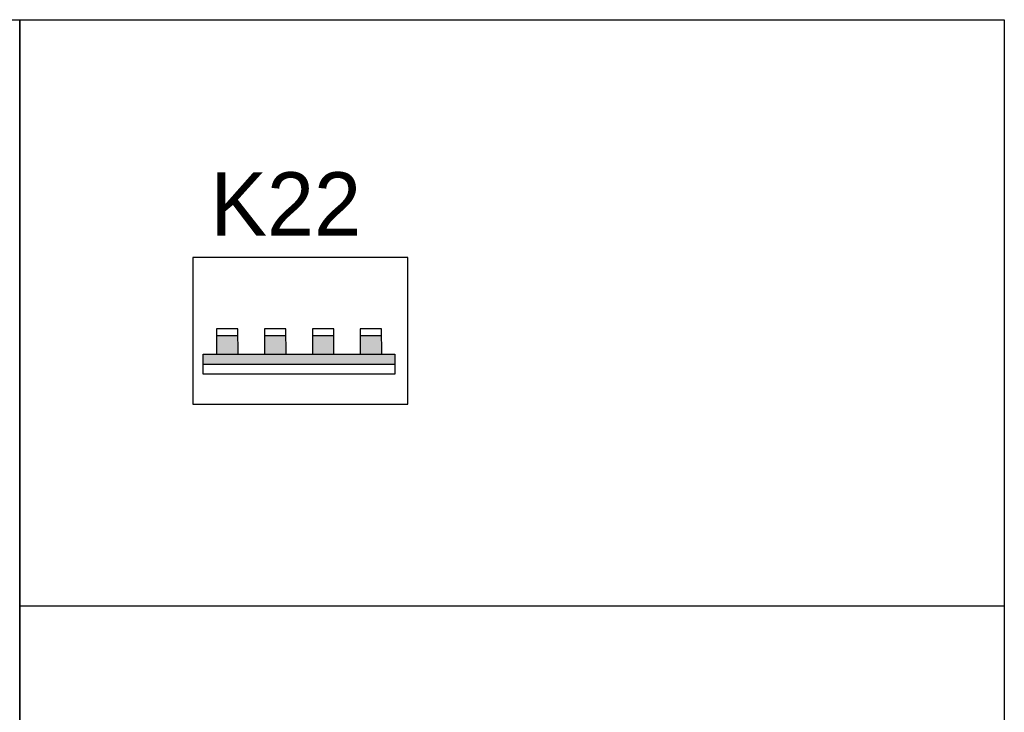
# Model space of a CAD drawing. Extents: x 0 to 210, y 0 to 297.
# Tile 67 of 68: x 125 to 153, y 216 to 236. Entities that reach past the tile are written whole.
import ezdxf

# ---------------------------------------------------------------- set-up
doc = ezdxf.new("R2010")
doc.units = 0
doc.layers.get('0').update_dxf_attribs({"linetype": 'CONTINUOUS'})
doc.layers.add('BL$4----', color=7, linetype='CONTINUOUS')
doc.layers.add('ET$1A---_TEKST', color=7, linetype='CONTINUOUS')
doc.styles.add('BURO-018', font='BUROFONT.shx', dxfattribs={"height": 1.8})

msp = doc.modelspace()

# ---------------------------------------------------------------- linework, layer by layer
for p, q in [((97.485, 235.682), (125.485, 235.682)), ((125.485, 235.682), (125.485, 199.753)), ((125.485, 235.682), (153.485, 235.682)), ((125.485, 218.998), (125.485, 235.682)), ((153.485, 235.682), (153.485, 218.998)), ((136.521, 228.911), (130.41, 228.911)), ((130.41, 228.911), (130.41, 224.745)), ((136.521, 224.745), (136.521, 228.911)), ((130.41, 224.745), (136.521, 224.745)), ((125.485, 218.998), (153.485, 218.998)), ((125.485, 218.998), (153.485, 218.998)), ((125.485, 160.137), (125.485, 218.998)), ((153.485, 218.998), (153.485, 144.986))]:
    msp.add_line(p, q)
at = {"layer": 'ET$1A---_TEKST'}
for p, q in [((131.086, 226.699), (131.69, 226.699)), ((132.448, 226.699), (133.052, 226.699)), ((133.809, 226.699), (134.414, 226.699)), ((135.171, 226.699), (135.776, 226.699)), ((130.707, 225.882), (136.155, 225.882))]:
    msp.add_line(p, q, dxfattribs=at)
for points in [[(131.086, 226.161), (131.696, 226.161), (131.69, 226.885), (131.086, 226.885)], [(132.448, 226.161), (133.058, 226.161), (133.052, 226.885), (132.448, 226.885)], [(133.809, 226.161), (134.42, 226.161), (134.414, 226.885), (133.809, 226.885)], [(135.171, 226.161), (135.782, 226.161), (135.776, 226.885), (135.171, 226.885)], [(130.707, 226.161), (136.155, 226.161), (136.155, 225.593), (130.707, 225.593)]]:
    msp.add_lwpolyline(points, close=True, dxfattribs=at)
for points in [[(131.086, 226.699), (131.086, 226.161), (131.69, 226.699), (131.696, 226.161)], [(132.448, 226.699), (132.448, 226.161), (133.052, 226.699), (133.058, 226.161)], [(133.809, 226.699), (133.809, 226.161), (134.414, 226.699), (134.42, 226.161)], [(135.171, 226.699), (135.171, 226.161), (135.776, 226.699), (135.782, 226.161)], [(130.707, 226.161), (130.707, 225.882), (136.155, 226.161), (136.155, 225.882)]]:
    msp.add_solid(points, dxfattribs=at)

# ---------------------------------------------------------------- texts
at = {"layer": 'BL$4----', "color": 1, "style": 'BURO-018'}
msp.add_text('K22', height=1.8, dxfattribs=at).set_placement((130.911, 229.54))

doc.saveas('drawing.dxf')
